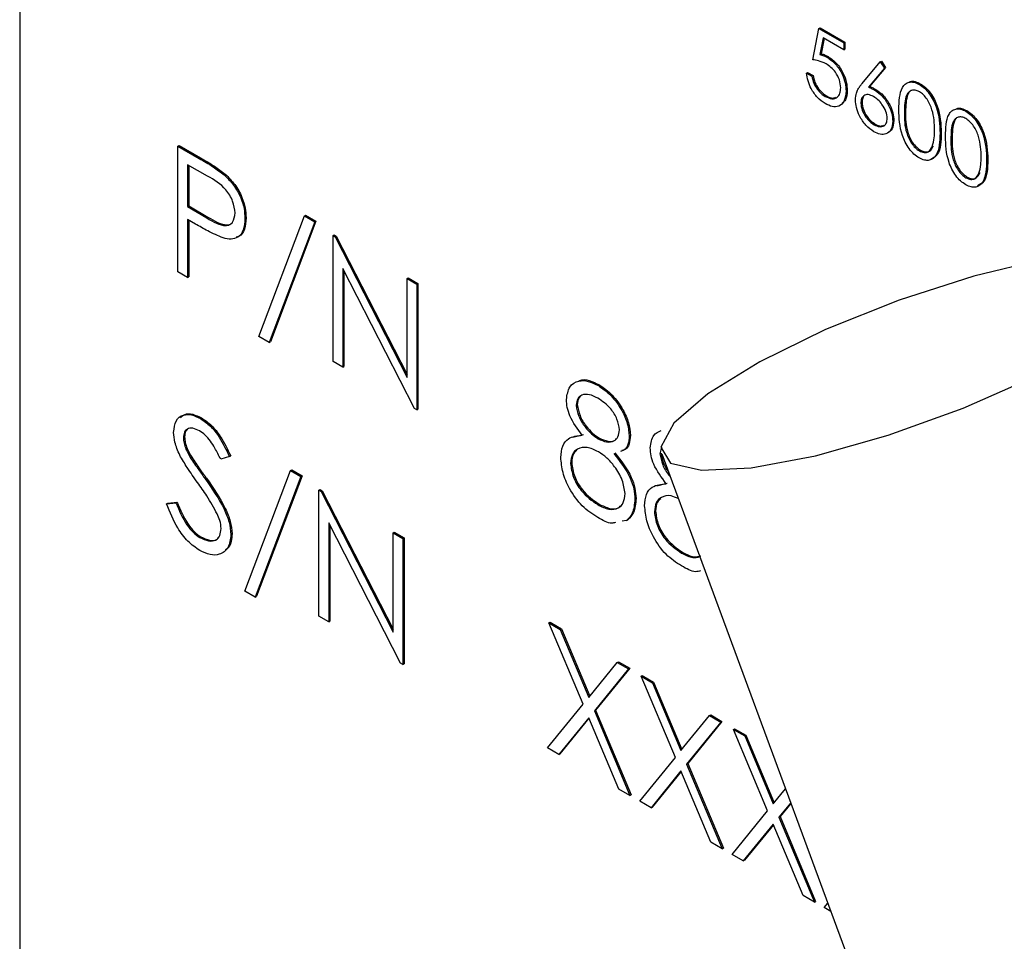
# Model space of a CAD drawing. Header units: inches. Extents: x 0.6 to 33.8, y 0 to 21.7.
# Tile 203 of 210: x 29.201 to 29.351, y 18.095 to 18.235. Entities that reach past the tile are written whole.
import ezdxf

# ---------------------------------------------------------------- set-up
doc = ezdxf.new("R2010")
doc.units = ezdxf.units.IN
doc.header["$MEASUREMENT"] = 0

msp = doc.modelspace()

# ---------------------------------------------------------------- linework, layer by layer
at = {"color": 7, "linetype": 'Continuous'}
for p, q in [((29.20116, 18.33957), (29.20116, 18.04357)), ((29.32172, 18.22915), (29.32267, 18.23392)), ((29.32267, 18.23392), (29.32284, 18.23402)), ((29.32267, 18.23392), (29.32644, 18.23174)), ((29.32284, 18.23402), (29.32662, 18.23184)), ((29.32331, 18.23246), (29.32281, 18.22995)), ((29.32345, 18.23238), (29.32299, 18.23005)), ((29.32644, 18.23065), (29.32331, 18.23246)), ((29.32644, 18.23174), (29.32662, 18.23184)), ((29.32644, 18.23174), (29.32644, 18.23065)), ((29.32662, 18.23184), (29.32662, 18.23075)), ((29.32281, 18.22995), (29.32299, 18.23005)), ((29.3239, 18.22953), (29.32408, 18.22963)), ((29.32644, 18.23065), (29.32662, 18.23075)), ((29.32924, 18.22554), (29.33199, 18.22881)), ((29.33263, 18.22787), (29.33019, 18.22497)), ((29.3328, 18.22797), (29.33037, 18.22508)), ((29.33199, 18.22881), (29.33217, 18.22891)), ((29.33199, 18.22881), (29.33263, 18.22787)), ((29.33217, 18.22891), (29.3328, 18.22797)), ((29.33263, 18.22787), (29.3328, 18.22797)), ((29.32078, 18.2271), (29.32095, 18.22721)), ((29.32078, 18.2271), (29.3216, 18.22663)), ((29.32095, 18.22721), (29.32178, 18.22673)), ((29.3216, 18.22663), (29.32178, 18.22673)), ((29.33019, 18.22497), (29.33037, 18.22508)), ((29.3379, 18.2254), (29.33808, 18.2255)), ((29.32363, 18.22355), (29.32381, 18.22365)), ((29.3268, 18.22438), (29.32697, 18.22448)), ((29.33115, 18.22453), (29.33132, 18.22463)), ((29.32904, 18.22254), (29.32922, 18.22264)), ((29.33565, 18.22111), (29.33583, 18.22121)), ((29.34498, 18.22131), (29.34516, 18.22141)), ((29.33105, 18.21927), (29.33122, 18.21937)), ((29.33388, 18.2198), (29.33406, 18.2199)), ((29.34108, 18.21797), (29.34126, 18.21807)), ((29.2252, 18.21602), (29.22538, 18.21612)), ((29.2252, 18.21602), (29.22845, 18.21414)), ((29.2252, 18.19688), (29.2252, 18.21602)), ((29.22538, 18.21612), (29.22863, 18.21424)), ((29.34273, 18.21702), (29.34291, 18.21712)), ((29.33793, 18.21529), (29.33811, 18.2154)), ((29.22972, 18.21144), (29.22669, 18.21319)), ((29.22669, 18.21319), (29.22669, 18.20682)), ((29.22687, 18.21309), (29.22687, 18.20692)), ((29.22845, 18.21414), (29.22863, 18.21424)), ((29.34816, 18.21388), (29.34834, 18.21398)), ((29.23223, 18.21167), (29.2324, 18.21177)), ((29.34501, 18.21121), (29.34519, 18.21131)), ((29.22669, 18.20682), (29.22687, 18.20692)), ((29.22687, 18.20692), (29.22977, 18.2052)), ((29.22669, 18.20682), (29.22959, 18.2051)), ((29.23753, 18.18707), (29.24446, 18.20539)), ((29.24446, 18.20539), (29.24463, 18.20549)), ((29.24446, 18.20539), (29.24602, 18.20449)), ((29.24463, 18.20549), (29.2462, 18.20459)), ((29.22787, 18.20417), (29.22669, 18.20485)), ((29.22669, 18.20485), (29.22669, 18.19602)), ((29.22687, 18.20475), (29.22687, 18.19612)), ((29.22959, 18.2051), (29.22977, 18.2052)), ((29.2354, 18.20499), (29.23558, 18.2051)), ((29.24602, 18.20449), (29.23909, 18.18616)), ((29.2462, 18.20459), (29.23927, 18.18626)), ((29.24602, 18.20449), (29.2462, 18.20459)), ((29.24879, 18.2024), (29.24896, 18.2025)), ((29.24879, 18.18326), (29.24879, 18.2024)), ((29.24879, 18.2024), (29.2491, 18.20222)), ((29.24896, 18.2025), (29.24928, 18.20232)), ((29.2491, 18.20222), (29.24928, 18.20232)), ((29.2491, 18.20222), (29.26005, 18.18084)), ((29.24928, 18.20232), (29.26005, 18.18128)), ((29.22669, 18.19602), (29.2252, 18.19688)), ((29.2612, 18.1761), (29.25027, 18.19743)), ((29.25027, 18.19743), (29.25027, 18.1824)), ((29.25045, 18.19709), (29.25045, 18.18251)), ((29.22669, 18.19602), (29.22687, 18.19612)), ((29.26005, 18.1959), (29.26022, 18.196)), ((29.26005, 18.1959), (29.26153, 18.19504)), ((29.26005, 18.18084), (29.26005, 18.1959)), ((29.26022, 18.196), (29.26171, 18.19514)), ((29.26153, 18.19504), (29.26171, 18.19514)), ((29.26153, 18.19504), (29.26153, 18.1759)), ((29.26171, 18.19514), (29.26171, 18.17601)), ((29.23909, 18.18616), (29.23753, 18.18707)), ((29.23909, 18.18616), (29.23927, 18.18626)), ((29.25027, 18.1824), (29.24879, 18.18326)), ((29.25027, 18.1824), (29.25045, 18.18251)), ((29.28913, 18.1796), (29.2893, 18.17971)), ((29.26153, 18.1759), (29.2612, 18.1761)), ((29.26153, 18.1759), (29.26171, 18.17601)), ((29.28576, 18.17661), (29.28593, 18.17671)), ((29.22865, 18.17458), (29.22882, 18.17469)), ((29.22605, 18.1717), (29.22623, 18.1718)), ((29.28527, 18.17174), (29.28687, 18.17215)), ((29.2891, 18.17152), (29.28928, 18.17162)), ((29.29383, 18.17192), (29.29401, 18.17203)), ((29.29874, 18.17025), (29.2985, 18.16925)), ((29.22714, 18.16859), (29.22732, 18.1687)), ((29.23306, 18.1688), (29.23172, 18.1684)), ((29.23306, 18.1688), (29.23324, 18.1689)), ((29.2985, 18.16925), (29.29868, 18.16935)), ((29.29877, 18.16923), (29.34511, 18.04378)), ((29.2354, 18.14836), (29.24233, 18.16668)), ((29.24233, 18.16668), (29.24251, 18.16679)), ((29.24233, 18.16668), (29.2439, 18.16578)), ((29.24251, 18.16679), (29.24408, 18.16588)), ((29.28491, 18.16777), (29.28508, 18.16787)), ((29.22937, 18.1654), (29.22955, 18.1655)), ((29.2439, 18.16578), (29.23697, 18.14745)), ((29.24408, 18.16588), (29.23714, 18.14756)), ((29.2439, 18.16578), (29.24408, 18.16588)), ((29.24666, 18.16369), (29.24684, 18.1638)), ((29.24666, 18.14456), (29.24666, 18.16369)), ((29.24666, 18.16369), (29.24697, 18.16351)), ((29.24684, 18.1638), (29.24715, 18.16362)), ((29.24697, 18.16351), (29.24715, 18.16362)), ((29.24697, 18.16351), (29.25792, 18.14213)), ((29.24715, 18.16362), (29.25792, 18.14258)), ((29.29801, 18.16438), (29.29961, 18.16479)), ((29.29468, 18.16234), (29.29486, 18.16245)), ((29.2235, 18.16162), (29.2249, 18.16178)), ((29.2235, 18.16162), (29.22368, 18.16172)), ((29.22368, 18.16172), (29.22508, 18.16188)), ((29.2249, 18.16178), (29.22508, 18.16188)), ((29.28904, 18.1615), (29.28922, 18.1616)), ((29.29765, 18.16041), (29.29783, 18.16051)), ((29.29343, 18.1591), (29.29274, 18.15897)), ((29.29343, 18.1591), (29.2936, 18.15921)), ((29.25907, 18.13739), (29.24815, 18.15873)), ((29.24815, 18.15873), (29.24815, 18.1437)), ((29.24833, 18.15838), (29.24833, 18.1438)), ((29.22854, 18.15649), (29.22872, 18.15659)), ((29.23328, 18.15697), (29.23345, 18.15707)), ((29.25792, 18.15719), (29.2581, 18.1573)), ((29.25792, 18.15719), (29.25941, 18.15633)), ((29.25792, 18.14213), (29.25792, 18.15719)), ((29.2581, 18.1573), (29.25959, 18.15644)), ((29.25941, 18.15633), (29.25959, 18.15644)), ((29.25941, 18.15633), (29.25941, 18.1372)), ((29.25959, 18.15644), (29.25959, 18.1373)), ((29.30179, 18.15414), (29.30197, 18.15424)), ((29.23697, 18.14745), (29.2354, 18.14836)), ((29.23697, 18.14745), (29.23714, 18.14756)), ((29.24815, 18.1437), (29.24666, 18.14456)), ((29.24815, 18.1437), (29.24833, 18.1438)), ((29.28161, 18.14352), (29.28179, 18.14362)), ((29.28161, 18.14352), (29.28333, 18.14253)), ((29.28681, 18.13114), (29.28161, 18.14352)), ((29.28179, 18.14362), (29.28351, 18.14263)), ((29.28333, 18.14253), (29.28351, 18.14263)), ((29.28333, 18.14253), (29.28767, 18.13219)), ((29.28351, 18.14263), (29.28781, 18.13237)), ((29.25941, 18.1372), (29.25907, 18.13739)), ((29.25941, 18.1372), (29.25959, 18.1373)), ((29.28767, 18.13219), (29.29201, 18.13752)), ((29.29372, 18.13653), (29.28853, 18.13015)), ((29.2939, 18.13663), (29.28871, 18.13025)), ((29.29201, 18.13752), (29.29218, 18.13762)), ((29.29201, 18.13752), (29.29372, 18.13653)), ((29.29218, 18.13762), (29.2939, 18.13663)), ((29.29372, 18.13653), (29.2939, 18.13663)), ((29.29564, 18.13542), (29.29581, 18.13552)), ((29.29564, 18.13542), (29.29735, 18.13443)), ((29.30084, 18.12304), (29.29564, 18.13542)), ((29.29581, 18.13552), (29.29753, 18.13453)), ((29.29735, 18.13443), (29.29753, 18.13453)), ((29.29735, 18.13443), (29.30169, 18.1241)), ((29.29753, 18.13453), (29.30184, 18.12428)), ((29.2814, 18.1245), (29.28681, 18.13114)), ((29.28767, 18.1291), (29.28312, 18.12351)), ((29.2877, 18.12902), (29.28329, 18.12361)), ((29.29222, 18.11826), (29.28767, 18.1291)), ((29.28853, 18.13015), (29.28871, 18.13025)), ((29.28853, 18.13015), (29.29394, 18.11727)), ((29.28871, 18.13025), (29.29411, 18.11737)), ((29.30169, 18.1241), (29.30603, 18.12942)), ((29.30603, 18.12942), (29.30621, 18.12952)), ((29.30603, 18.12942), (29.30775, 18.12843)), ((29.30621, 18.12952), (29.30792, 18.12853)), ((29.30775, 18.12843), (29.30255, 18.12205)), ((29.30792, 18.12853), (29.30273, 18.12215)), ((29.30775, 18.12843), (29.30792, 18.12853)), ((29.30966, 18.12733), (29.30984, 18.12743)), ((29.30966, 18.12733), (29.31138, 18.12634)), ((29.31486, 18.11495), (29.30966, 18.12733)), ((29.30984, 18.12743), (29.31155, 18.12644)), ((29.31138, 18.12634), (29.31155, 18.12644)), ((29.31138, 18.12634), (29.31571, 18.116)), ((29.31155, 18.12644), (29.31586, 18.11618)), ((29.28312, 18.12351), (29.2814, 18.1245)), ((29.28312, 18.12351), (29.28329, 18.12361)), ((29.29542, 18.11641), (29.30084, 18.12304)), ((29.30255, 18.12205), (29.30273, 18.12215)), ((29.30255, 18.12205), (29.30796, 18.10917)), ((29.30273, 18.12215), (29.30814, 18.10927)), ((29.30169, 18.121), (29.29714, 18.11542)), ((29.30172, 18.12092), (29.29732, 18.11552)), ((29.30624, 18.11016), (29.30169, 18.121)), ((29.29394, 18.11727), (29.29222, 18.11826)), ((29.29394, 18.11727), (29.29411, 18.11737)), ((29.31571, 18.116), (29.31758, 18.11829)), ((29.29714, 18.11542), (29.29542, 18.11641)), ((29.29714, 18.11542), (29.29732, 18.11552)), ((29.31837, 18.11616), (29.31657, 18.11396)), ((29.3184, 18.11608), (29.31675, 18.11406)), ((29.30945, 18.10831), (29.31486, 18.11495)), ((29.31657, 18.11396), (29.31675, 18.11406)), ((29.31675, 18.11406), (29.32216, 18.10118)), ((29.31571, 18.1129), (29.31116, 18.10732)), ((29.31575, 18.11283), (29.31134, 18.10742)), ((29.32027, 18.10207), (29.31571, 18.1129)), ((29.31657, 18.11396), (29.32198, 18.10107)), ((29.30796, 18.10917), (29.30624, 18.11016)), ((29.30796, 18.10917), (29.30814, 18.10927)), ((29.31116, 18.10732), (29.30945, 18.10831)), ((29.31116, 18.10732), (29.31134, 18.10742)), ((29.32198, 18.10107), (29.32027, 18.10207)), ((29.32198, 18.10107), (29.32216, 18.10118)), ((29.32347, 18.10022), (29.32401, 18.10088)), ((29.32447, 18.09964), (29.32347, 18.10022))]:
    msp.add_line(p, q, dxfattribs=at)
at = {"color": 7, "linetype": 'Continuous', "flags": 128}
msp.add_lwpolyline([(29.37481, 18.19774), (29.37169, 18.19953), (29.36547, 18.19988), (29.35671, 18.19876), (29.34619, 18.19626), (29.33485, 18.19261), (29.32368, 18.18814), (29.31368, 18.18323), (29.30575, 18.17833), (29.30058, 18.17388), (29.29864, 18.17026), (29.30009, 18.1678), (29.30481, 18.16672), (29.31238, 18.16711), (29.32213, 18.16894), (29.33319, 18.17205), (29.34458, 18.17616), (29.35528, 18.1809), (29.36434, 18.18586), (29.37097, 18.19059), (29.37456, 18.19467), (29.37481, 18.19774)], dxfattribs=at)
at = {"color": 7, "linetype": 'Continuous'}
for points, knots in [([(29.32281, 18.22995), (29.32301, 18.2299), (29.32337, 18.2298), (29.32374, 18.22961), (29.3239, 18.22953)], [0, 0, 0, 0, 0.560064, 1, 1, 1, 1]), ([(29.32299, 18.23005), (29.32319, 18.23), (29.32355, 18.22991), (29.32391, 18.22971), (29.32408, 18.22963)], [0, 0, 0, 0, 0.560064, 1, 1, 1, 1]), ([(29.3239, 18.22953), (29.32434, 18.22922), (29.32522, 18.2286), (29.32619, 18.22709), (29.32673, 18.22561), (29.32677, 18.22479), (29.3268, 18.22438)], [0, 0, 0, 0, 0.279688, 0.559025, 0.779292, 1, 1, 1, 1]), ([(29.32408, 18.22963), (29.32452, 18.22932), (29.3254, 18.22871), (29.32636, 18.22719), (29.3269, 18.22572), (29.32695, 18.22489), (29.32697, 18.22448)], [0, 0, 0, 0, 0.279688, 0.559025, 0.779292, 1, 1, 1, 1]), ([(29.32375, 18.22852), (29.32336, 18.2287), (29.32266, 18.22902), (29.32201, 18.22911), (29.32172, 18.22915)], [0, 0, 0, 0, 0.559416, 1, 1, 1, 1]), ([(29.32597, 18.22489), (29.32594, 18.22528), (29.32587, 18.22606), (29.32525, 18.22721), (29.3245, 18.22804), (29.324, 18.22836), (29.32375, 18.22852)], [0, 0, 0, 0, 0.279539, 0.558617, 0.779047, 1, 1, 1, 1]), ([(29.32359, 18.22248), (29.32319, 18.22276), (29.3224, 18.22331), (29.32151, 18.22464), (29.32096, 18.22595), (29.32084, 18.22672), (29.32078, 18.2271)], [0, 0, 0, 0, 0.279625, 0.559019, 0.77938, 1, 1, 1, 1]), ([(29.3216, 18.22663), (29.32167, 18.22629), (29.32182, 18.2256), (29.32238, 18.22467), (29.32301, 18.22397), (29.32342, 18.22369), (29.32363, 18.22355)], [0, 0, 0, 0, 0.28005, 0.559166, 0.779583, 1, 1, 1, 1]), ([(29.32178, 18.22673), (29.32185, 18.22639), (29.32199, 18.22571), (29.32256, 18.22477), (29.32318, 18.22407), (29.3236, 18.22379), (29.32381, 18.22365)], [0, 0, 0, 0, 0.28005, 0.559166, 0.779583, 1, 1, 1, 1]), ([(29.32363, 18.22355), (29.32398, 18.2234), (29.32467, 18.22309), (29.32544, 18.22337), (29.32591, 18.22399), (29.32595, 18.22459), (29.32597, 18.22489)], [0, 0, 0, 0, 0.279617, 0.559357, 0.779559, 1, 1, 1, 1]), ([(29.32821, 18.22305), (29.32825, 18.22341), (29.3283, 18.22401), (29.32859, 18.22465), (29.3289, 18.22512), (29.32913, 18.2254), (29.32924, 18.22554)], [0, 0, 0, 0, 0.339374, 0.559486, 0.779731, 1, 1, 1, 1]), ([(29.33019, 18.22497), (29.33037, 18.2249), (29.33069, 18.22478), (29.33101, 18.2246), (29.33115, 18.22453)], [0, 0, 0, 0, 0.55991, 1, 1, 1, 1]), ([(29.33037, 18.22508), (29.33055, 18.22501), (29.33086, 18.22488), (29.33118, 18.22471), (29.33132, 18.22463)], [0, 0, 0, 0, 0.55991, 1, 1, 1, 1]), ([(29.33482, 18.22158), (29.33486, 18.22283), (29.3349, 18.22439), (29.33576, 18.2255), (29.33636, 18.22578), (29.33709, 18.22579), (29.33763, 18.22553), (29.3379, 18.2254)], [0, 0, 0, 0, 0.498702, 0.624177, 0.749467, 0.874745, 1, 1, 1, 1]), ([(29.33649, 18.2258), (29.33651, 18.22582), (29.33673, 18.22593), (29.33728, 18.22587), (29.33781, 18.22562), (29.33808, 18.2255)], [0, 0, 0, 0, 0.057959, 0.529023, 1, 1, 1, 1]), ([(29.3379, 18.2254), (29.33817, 18.22522), (29.33871, 18.22485), (29.3397, 18.22373), (29.34095, 18.22124), (29.34103, 18.21928), (29.34108, 18.21797)], [0, 0, 0, 0, 0.1256, 0.251197, 0.500581, 1, 1, 1, 1]), ([(29.33808, 18.2255), (29.33835, 18.22532), (29.33889, 18.22495), (29.33988, 18.22383), (29.34112, 18.22134), (29.3412, 18.21938), (29.34126, 18.21807)], [0, 0, 0, 0, 0.1256, 0.251197, 0.500581, 1, 1, 1, 1]), ([(29.3268, 18.22438), (29.32674, 18.22386), (29.32663, 18.22282), (29.32581, 18.22201), (29.32471, 18.22193), (29.32396, 18.2223), (29.32359, 18.22248)], [0, 0, 0, 0, 0.279864, 0.559271, 0.779424, 1, 1, 1, 1]), ([(29.32381, 18.22365), (29.32416, 18.22348), (29.32471, 18.22321), (29.32511, 18.22339), (29.32525, 18.22346)], [0, 0, 0, 0, 0.646753, 1, 1, 1, 1]), ([(29.32697, 18.22448), (29.32694, 18.22393), (29.32688, 18.22308), (29.32639, 18.2227), (29.32621, 18.22256)], [0, 0, 0, 0, 0.6391, 1, 1, 1, 1]), ([(29.33097, 18.22354), (29.33069, 18.22367), (29.33013, 18.22394), (29.32949, 18.22375), (29.3291, 18.22326), (29.32906, 18.22278), (29.32904, 18.22254)], [0, 0, 0, 0, 0.2801275, 0.5595148, 0.7797192, 1, 1, 1, 1]), ([(29.32993, 18.22384), (29.32984, 18.22382), (29.32956, 18.22378), (29.32928, 18.22335), (29.32924, 18.22287), (29.32922, 18.22264)], [0, 0, 0, 0, 0.202303, 0.601082, 1, 1, 1, 1]), ([(29.33305, 18.22022), (29.33301, 18.22058), (29.33292, 18.22129), (29.33232, 18.22231), (29.33165, 18.22309), (29.3312, 18.22339), (29.33097, 18.22354)], [0, 0, 0, 0, 0.2787544, 0.558605, 0.7791474, 1, 1, 1, 1]), ([(29.33115, 18.22453), (29.33155, 18.22424), (29.33236, 18.22367), (29.33326, 18.2223), (29.3338, 18.22094), (29.33385, 18.22018), (29.33388, 18.2198)], [0, 0, 0, 0, 0.279638, 0.559326, 0.779527, 1, 1, 1, 1]), ([(29.33132, 18.22463), (29.33173, 18.22434), (29.33253, 18.22377), (29.33343, 18.2224), (29.33398, 18.22104), (29.33403, 18.22028), (29.33406, 18.2199)], [0, 0, 0, 0, 0.279638, 0.559326, 0.779527, 1, 1, 1, 1]), ([(29.33793, 18.22429), (29.33772, 18.22439), (29.3373, 18.22458), (29.33674, 18.22453), (29.33629, 18.22427), (29.33568, 18.22332), (29.33566, 18.22209), (29.33565, 18.22111)], [0, 0, 0, 0, 0.125139, 0.250418, 0.375519, 0.500847, 1, 1, 1, 1]), ([(29.3365, 18.22434), (29.3365, 18.22434), (29.33635, 18.22425), (29.3359, 18.22336), (29.33586, 18.22217), (29.33583, 18.22121)], [0, 0, 0, 0, 0.004511, 0.204297, 1, 1, 1, 1]), ([(29.34025, 18.21845), (29.34022, 18.21946), (29.34017, 18.22097), (29.33931, 18.22293), (29.33856, 18.22385), (29.33814, 18.22414), (29.33793, 18.22429)], [0, 0, 0, 0, 0.500072, 0.749021, 0.874598, 1, 1, 1, 1]), ([(29.331, 18.2182), (29.33059, 18.2185), (29.32977, 18.21909), (29.32884, 18.22049), (29.32831, 18.22188), (29.32824, 18.22266), (29.32821, 18.22305)], [0, 0, 0, 0, 0.27967, 0.559085, 0.779558, 1, 1, 1, 1]), ([(29.32904, 18.22254), (29.32908, 18.22219), (29.32916, 18.22149), (29.32973, 18.22048), (29.33038, 18.21971), (29.33082, 18.21942), (29.33105, 18.21927)], [0, 0, 0, 0, 0.279059, 0.55882, 0.779303, 1, 1, 1, 1]), ([(29.32922, 18.22264), (29.32926, 18.22229), (29.32933, 18.22159), (29.32991, 18.22058), (29.33056, 18.21981), (29.331, 18.21952), (29.33122, 18.21937)], [0, 0, 0, 0, 0.279059, 0.55882, 0.779303, 1, 1, 1, 1]), ([(29.34357, 18.22172), (29.34359, 18.22173), (29.34381, 18.22184), (29.34436, 18.22179), (29.34489, 18.22154), (29.34516, 18.22141)], [0, 0, 0, 0, 0.057959, 0.529023, 1, 1, 1, 1]), ([(29.3379, 18.21422), (29.33763, 18.2144), (29.3371, 18.21476), (29.33612, 18.21588), (29.33491, 18.21837), (29.33486, 18.22029), (29.33482, 18.22158)], [0, 0, 0, 0, 0.125551, 0.25109, 0.50025, 1, 1, 1, 1]), ([(29.33565, 18.22111), (29.33566, 18.22011), (29.33567, 18.21862), (29.33655, 18.21666), (29.3373, 18.21574), (29.33772, 18.21544), (29.33793, 18.21529)], [0, 0, 0, 0, 0.500291, 0.749086, 0.874606, 1, 1, 1, 1]), ([(29.33583, 18.22121), (29.33583, 18.22021), (29.33584, 18.21872), (29.33673, 18.21676), (29.33747, 18.21584), (29.3379, 18.21554), (29.33811, 18.2154)], [0, 0, 0, 0, 0.500291, 0.749086, 0.874606, 1, 1, 1, 1]), ([(29.34191, 18.21749), (29.34194, 18.21874), (29.34199, 18.22031), (29.34284, 18.22141), (29.34344, 18.2217), (29.34418, 18.2217), (29.34471, 18.22144), (29.34498, 18.22131)], [0, 0, 0, 0, 0.498702, 0.624177, 0.749467, 0.874745, 1, 1, 1, 1]), ([(29.34501, 18.2202), (29.3448, 18.2203), (29.34438, 18.2205), (29.34382, 18.22044), (29.34337, 18.22018), (29.34276, 18.21924), (29.34275, 18.218), (29.34273, 18.21702)], [0, 0, 0, 0, 0.125139, 0.250418, 0.375519, 0.500847, 1, 1, 1, 1]), ([(29.34498, 18.22131), (29.34525, 18.22113), (29.3458, 18.22076), (29.34678, 18.21964), (29.34803, 18.21715), (29.34811, 18.21519), (29.34816, 18.21388)], [0, 0, 0, 0, 0.1256, 0.251197, 0.500581, 1, 1, 1, 1]), ([(29.34516, 18.22141), (29.34543, 18.22123), (29.34597, 18.22087), (29.34696, 18.21974), (29.34821, 18.21725), (29.34829, 18.21529), (29.34834, 18.21398)], [0, 0, 0, 0, 0.1256, 0.251197, 0.500581, 1, 1, 1, 1]), ([(29.33388, 18.2198), (29.33383, 18.21934), (29.33374, 18.21842), (29.33295, 18.2178), (29.33199, 18.21774), (29.33133, 18.21805), (29.331, 18.2182)], [0, 0, 0, 0, 0.279631, 0.55896, 0.779478, 1, 1, 1, 1]), ([(29.33105, 18.21927), (29.33133, 18.21914), (29.33189, 18.21888), (29.33255, 18.21904), (29.33298, 18.21949), (29.33303, 18.21998), (29.33305, 18.22022)], [0, 0, 0, 0, 0.280018, 0.559853, 0.779987, 1, 1, 1, 1]), ([(29.33122, 18.21937), (29.33151, 18.21923), (29.332, 18.21898), (29.33238, 18.21912), (29.33254, 18.21918)], [0, 0, 0, 0, 0.583849, 1, 1, 1, 1]), ([(29.33406, 18.2199), (29.33401, 18.21943), (29.33393, 18.2185), (29.33333, 18.21815), (29.33303, 18.21797)], [0, 0, 0, 0, 0.503365, 1, 1, 1, 1]), ([(29.34358, 18.22025), (29.34358, 18.22025), (29.34343, 18.22016), (29.34298, 18.21927), (29.34294, 18.21808), (29.34291, 18.21712)], [0, 0, 0, 0, 0.004511, 0.204297, 1, 1, 1, 1]), ([(29.34734, 18.21436), (29.3473, 18.21537), (29.34725, 18.21688), (29.34639, 18.21884), (29.34564, 18.21976), (29.34522, 18.22006), (29.34501, 18.2202)], [0, 0, 0, 0, 0.500072, 0.749021, 0.874598, 1, 1, 1, 1]), ([(29.34108, 18.21797), (29.34103, 18.21672), (29.34095, 18.21486), (29.3397, 18.21381), (29.33871, 18.21383), (29.33817, 18.21409), (29.3379, 18.21422)], [0, 0, 0, 0, 0.499407, 0.748743, 0.874372, 1, 1, 1, 1]), ([(29.34126, 18.21807), (29.34123, 18.21678), (29.34119, 18.21489), (29.34006, 18.21424), (29.3397, 18.21404)], [0, 0, 0, 0, 0.6868371, 1, 1, 1, 1]), ([(29.3399, 18.21598), (29.34002, 18.2164), (29.34023, 18.21716), (29.34025, 18.21806), (29.34025, 18.21845)], [0, 0, 0, 0, 0.559599, 1, 1, 1, 1]), ([(29.34498, 18.21013), (29.34472, 18.21031), (29.34418, 18.21067), (29.3432, 18.21179), (29.34199, 18.21428), (29.34194, 18.21621), (29.34191, 18.21749)], [0, 0, 0, 0, 0.125551, 0.25109, 0.50025, 1, 1, 1, 1]), ([(29.33793, 18.21529), (29.33818, 18.21519), (29.33868, 18.21497), (29.33946, 18.21513), (29.33974, 18.21566), (29.3399, 18.21598)], [0, 0, 0, 0, 0.280257, 0.560781, 1, 1, 1, 1]), ([(29.33811, 18.2154), (29.33836, 18.21529), (29.33886, 18.21507), (29.33964, 18.21523), (29.33991, 18.21576), (29.34008, 18.21608)], [0, 0, 0, 0, 0.280257, 0.560781, 1, 1, 1, 1]), ([(29.34273, 18.21702), (29.34274, 18.21602), (29.34275, 18.21453), (29.34363, 18.21257), (29.34438, 18.21165), (29.3448, 18.21135), (29.34501, 18.21121)], [0, 0, 0, 0, 0.500291, 0.749086, 0.874606, 1, 1, 1, 1]), ([(29.34291, 18.21712), (29.34292, 18.21612), (29.34293, 18.21463), (29.34381, 18.21267), (29.34456, 18.21175), (29.34498, 18.21146), (29.34519, 18.21131)], [0, 0, 0, 0, 0.500291, 0.749086, 0.874606, 1, 1, 1, 1]), ([(29.34699, 18.21189), (29.3471, 18.21231), (29.34731, 18.21307), (29.34733, 18.21397), (29.34734, 18.21436)], [0, 0, 0, 0, 0.559599, 1, 1, 1, 1]), ([(29.22845, 18.21414), (29.22916, 18.21373), (29.23042, 18.21301), (29.23168, 18.21208), (29.23223, 18.21167)], [0, 0, 0, 0, 0.560314, 1, 1, 1, 1]), ([(29.22863, 18.21424), (29.22934, 18.21384), (29.2306, 18.21311), (29.23185, 18.21218), (29.2324, 18.21177)], [0, 0, 0, 0, 0.560314, 1, 1, 1, 1]), ([(29.34816, 18.21388), (29.34811, 18.21264), (29.34803, 18.21077), (29.34678, 18.20973), (29.3458, 18.20974), (29.34525, 18.21), (29.34498, 18.21013)], [0, 0, 0, 0, 0.4994065, 0.7487427, 0.8743724, 1, 1, 1, 1]), ([(29.34834, 18.21398), (29.34831, 18.21269), (29.34827, 18.2108), (29.34714, 18.21015), (29.34678, 18.20995)], [0, 0, 0, 0, 0.6868371, 1, 1, 1, 1]), ([(29.23391, 18.20585), (29.23384, 18.20644), (29.23372, 18.20733), (29.23311, 18.20855), (29.23194, 18.21019), (29.23071, 18.21089), (29.22972, 18.21144)], [0, 0, 0, 0, 0.248969, 0.374729, 0.500383, 1, 1, 1, 1]), ([(29.23223, 18.21167), (29.23273, 18.21117), (29.23374, 18.21017), (29.23478, 18.20828), (29.23533, 18.20649), (29.23538, 18.20549), (29.2354, 18.20499)], [0, 0, 0, 0, 0.279705, 0.559381, 0.779509, 1, 1, 1, 1]), ([(29.2324, 18.21177), (29.23291, 18.21127), (29.23391, 18.21027), (29.23495, 18.20838), (29.2355, 18.20659), (29.23555, 18.2056), (29.23558, 18.2051)], [0, 0, 0, 0, 0.279705, 0.559381, 0.779509, 1, 1, 1, 1]), ([(29.34501, 18.21121), (29.34526, 18.2111), (29.34577, 18.21088), (29.34654, 18.21104), (29.34682, 18.21157), (29.34699, 18.21189)], [0, 0, 0, 0, 0.280257, 0.560781, 1, 1, 1, 1]), ([(29.34519, 18.21131), (29.34544, 18.2112), (29.34594, 18.21098), (29.34672, 18.21114), (29.347, 18.21167), (29.34716, 18.21199)], [0, 0, 0, 0, 0.280257, 0.560781, 1, 1, 1, 1]), ([(29.22959, 18.2051), (29.2306, 18.20451), (29.23186, 18.20378), (29.23309, 18.20403), (29.23373, 18.20454), (29.23384, 18.20532), (29.23391, 18.20585)], [0, 0, 0, 0, 0.4997206, 0.6253498, 0.7510825, 1, 1, 1, 1]), ([(29.23209, 18.20205), (29.23131, 18.20239), (29.22991, 18.20299), (29.2285, 18.20381), (29.22787, 18.20417)], [0, 0, 0, 0, 0.559694, 1, 1, 1, 1]), ([(29.22977, 18.2052), (29.23077, 18.20463), (29.23202, 18.20391), (29.2332, 18.20409), (29.23344, 18.20433), (29.23353, 18.20441)], [0, 0, 0, 0, 0.709965, 0.888449, 1, 1, 1, 1]), ([(29.2354, 18.20499), (29.23536, 18.20439), (29.23528, 18.20317), (29.23445, 18.20212), (29.23332, 18.20178), (29.2325, 18.20196), (29.23209, 18.20205)], [0, 0, 0, 0, 0.280099, 0.559324, 0.779458, 1, 1, 1, 1]), ([(29.23558, 18.2051), (29.23553, 18.2045), (29.23545, 18.2033), (29.2348, 18.20232), (29.23422, 18.20219), (29.23408, 18.20215)], [0, 0, 0, 0, 0.432122, 0.862897, 1, 1, 1, 1]), ([(29.28427, 18.1775), (29.28439, 18.1782), (29.28462, 18.17959), (29.28599, 18.18039), (29.28755, 18.18037), (29.2886, 18.17986), (29.28913, 18.1796)], [0, 0, 0, 0, 0.278806, 0.558457, 0.77916, 1, 1, 1, 1]), ([(29.28611, 18.18024), (29.28619, 18.1803), (29.2866, 18.18061), (29.28775, 18.18043), (29.28879, 18.17995), (29.2893, 18.17971)], [0, 0, 0, 0, 0.093252, 0.546484, 1, 1, 1, 1]), ([(29.28913, 18.1796), (29.28979, 18.17914), (29.29111, 18.17821), (29.29266, 18.17605), (29.29364, 18.17383), (29.29377, 18.17256), (29.29383, 18.17192)], [0, 0, 0, 0, 0.279929, 0.559623, 0.779946, 1, 1, 1, 1]), ([(29.2893, 18.17971), (29.28996, 18.17924), (29.29128, 18.17831), (29.29283, 18.17615), (29.29382, 18.17393), (29.29394, 18.17266), (29.29401, 18.17203)], [0, 0, 0, 0, 0.279929, 0.559623, 0.779946, 1, 1, 1, 1]), ([(29.28669, 18.17204), (29.28598, 18.173), (29.28498, 18.17433), (29.28435, 18.17631), (29.2843, 18.1771), (29.28427, 18.1775)], [0, 0, 0, 0, 0.557752, 0.778932, 1, 1, 1, 1]), ([(29.28904, 18.17769), (29.28861, 18.17791), (29.28774, 18.17834), (29.28667, 18.17825), (29.2859, 18.17771), (29.2858, 18.17698), (29.28576, 18.17661)], [0, 0, 0, 0, 0.280651, 0.560566, 0.78062, 1, 1, 1, 1]), ([(29.28643, 18.17793), (29.28634, 18.17787), (29.28601, 18.17765), (29.28596, 18.1771), (29.28593, 18.17671)], [0, 0, 0, 0, 0.291477, 1, 1, 1, 1]), ([(29.29234, 18.17285), (29.29225, 18.17339), (29.29208, 18.17448), (29.29086, 18.17646), (29.28973, 18.17722), (29.28904, 18.17769)], [0, 0, 0, 0, 0.278971, 0.559919, 1, 1, 1, 1]), ([(29.28576, 18.17661), (29.28585, 18.17605), (29.28604, 18.17492), (29.28702, 18.17339), (29.28805, 18.17222), (29.28875, 18.17175), (29.2891, 18.17152)], [0, 0, 0, 0, 0.277721, 0.558224, 0.779072, 1, 1, 1, 1]), ([(29.28593, 18.17671), (29.28603, 18.17615), (29.28621, 18.17503), (29.2872, 18.17349), (29.28823, 18.17232), (29.28893, 18.17185), (29.28928, 18.17162)], [0, 0, 0, 0, 0.277721, 0.558224, 0.779072, 1, 1, 1, 1]), ([(29.22456, 18.17248), (29.22464, 18.17311), (29.22478, 18.17439), (29.22591, 18.17521), (29.22726, 18.17525), (29.22819, 18.1748), (29.22865, 18.17458)], [0, 0, 0, 0, 0.279553, 0.558798, 0.779378, 1, 1, 1, 1]), ([(29.22562, 18.17471), (29.22581, 18.17491), (29.22627, 18.17539), (29.22746, 18.17533), (29.22837, 18.1749), (29.22882, 18.17469)], [0, 0, 0, 0, 0.261661, 0.630795, 1, 1, 1, 1]), ([(29.22865, 18.17458), (29.22916, 18.17423), (29.23018, 18.17353), (29.23178, 18.17148), (29.23257, 18.16981), (29.23306, 18.1688)], [0, 0, 0, 0, 0.27975, 0.559501, 1, 1, 1, 1]), ([(29.22882, 18.17469), (29.22933, 18.17433), (29.23036, 18.17363), (29.23195, 18.17158), (29.23275, 18.16992), (29.23324, 18.1689)], [0, 0, 0, 0, 0.27975, 0.559501, 1, 1, 1, 1]), ([(29.22549, 18.16903), (29.2252, 18.16969), (29.22468, 18.17088), (29.2246, 18.17199), (29.22456, 18.17248)], [0, 0, 0, 0, 0.55984, 1, 1, 1, 1]), ([(29.22848, 18.17272), (29.22815, 18.17288), (29.22747, 18.17321), (29.22666, 18.17308), (29.22613, 18.17257), (29.22608, 18.17199), (29.22605, 18.1717)], [0, 0, 0, 0, 0.280274, 0.559931, 0.77992, 1, 1, 1, 1]), ([(29.22666, 18.1729), (29.22655, 18.17282), (29.22628, 18.17259), (29.22625, 18.1721), (29.22623, 18.1718)], [0, 0, 0, 0, 0.383339, 1, 1, 1, 1]), ([(29.23172, 18.1684), (29.23143, 18.16897), (29.23096, 18.16992), (29.23018, 18.17119), (29.22937, 18.17212), (29.22878, 18.17252), (29.22848, 18.17272)], [0, 0, 0, 0, 0.340409, 0.560482, 0.78018, 1, 1, 1, 1]), ([(29.2891, 18.17152), (29.28954, 18.17132), (29.29042, 18.17092), (29.29149, 18.17108), (29.29218, 18.17175), (29.29229, 18.17248), (29.29234, 18.17285)], [0, 0, 0, 0, 0.280237, 0.560145, 0.780435, 1, 1, 1, 1]), ([(29.29702, 18.17014), (29.29712, 18.17086), (29.29732, 18.17218), (29.29826, 18.17259), (29.29869, 18.17278)], [0, 0, 0, 0, 0.54343, 1, 1, 1, 1]), ([(29.22605, 18.1717), (29.22607, 18.17142), (29.22611, 18.17086), (29.22647, 18.16977), (29.22689, 18.16904), (29.22714, 18.16859)], [0, 0, 0, 0, 0.279946, 0.559774, 1, 1, 1, 1]), ([(29.22623, 18.1718), (29.22625, 18.17152), (29.22629, 18.17096), (29.22665, 18.16988), (29.22706, 18.16914), (29.22732, 18.1687)], [0, 0, 0, 0, 0.279946, 0.559774, 1, 1, 1, 1]), ([(29.28342, 18.16869), (29.28347, 18.16929), (29.28358, 18.17051), (29.2847, 18.17185), (29.28593, 18.17197), (29.28669, 18.17204)], [0, 0, 0, 0, 0.279987, 0.559901, 1, 1, 1, 1]), ([(29.28928, 18.17162), (29.28971, 18.17143), (29.29058, 18.17105), (29.29152, 18.17109), (29.29183, 18.17146), (29.2919, 18.17154)], [0, 0, 0, 0, 0.436707, 0.872902, 1, 1, 1, 1]), ([(29.29383, 18.17192), (29.29379, 18.17147), (29.29371, 18.17057), (29.29319, 18.16976), (29.29268, 18.16964), (29.2925, 18.1696)], [0, 0, 0, 0, 0.396812, 0.793518, 1, 1, 1, 1]), ([(29.29401, 18.17203), (29.29397, 18.17158), (29.29389, 18.17068), (29.29337, 18.16986), (29.29285, 18.16974), (29.29268, 18.16971)], [0, 0, 0, 0, 0.396812, 0.793518, 1, 1, 1, 1]), ([(29.28914, 18.16954), (29.28856, 18.16982), (29.28739, 18.17037), (29.28602, 18.17009), (29.28507, 18.16926), (29.28496, 18.16827), (29.28491, 18.16777)], [0, 0, 0, 0, 0.280283, 0.560138, 0.780298, 1, 1, 1, 1]), ([(29.28586, 18.16974), (29.28568, 18.16959), (29.28519, 18.16921), (29.28513, 18.16838), (29.28508, 18.16787)], [0, 0, 0, 0, 0.383256, 1, 1, 1, 1]), ([(29.29319, 18.16317), (29.2931, 18.16386), (29.2929, 18.16525), (29.29172, 18.16719), (29.29045, 18.16867), (29.28958, 18.16925), (29.28914, 18.16954)], [0, 0, 0, 0, 0.278303, 0.558509, 0.779146, 1, 1, 1, 1]), ([(29.29944, 18.16468), (29.29873, 18.16564), (29.29773, 18.16698), (29.2971, 18.16895), (29.29705, 18.16974), (29.29702, 18.17014)], [0, 0, 0, 0, 0.557752, 0.778932, 1, 1, 1, 1]), ([(29.22821, 18.16486), (29.22767, 18.16561), (29.2267, 18.16695), (29.22586, 18.16839), (29.22549, 18.16903)], [0, 0, 0, 0, 0.560413, 1, 1, 1, 1]), ([(29.22714, 18.16859), (29.22755, 18.16799), (29.22828, 18.16692), (29.22904, 18.16586), (29.22937, 18.1654)], [0, 0, 0, 0, 0.559906, 1, 1, 1, 1]), ([(29.22732, 18.1687), (29.22773, 18.16809), (29.22846, 18.16702), (29.22922, 18.16597), (29.22955, 18.1655)], [0, 0, 0, 0, 0.559906, 1, 1, 1, 1]), ([(29.28903, 18.15954), (29.28822, 18.16006), (29.28663, 18.1611), (29.28476, 18.16373), (29.28363, 18.1664), (29.28349, 18.16793), (29.28342, 18.16869)], [0, 0, 0, 0, 0.280545, 0.559269, 0.779816, 1, 1, 1, 1]), ([(29.29148, 18.16928), (29.29242, 18.16808), (29.29373, 18.16641), (29.29458, 18.16386), (29.29465, 18.16285), (29.29468, 18.16234)], [0, 0, 0, 0, 0.558271, 0.779089, 1, 1, 1, 1]), ([(29.29165, 18.16938), (29.29259, 18.16818), (29.2939, 18.16651), (29.29476, 18.16397), (29.29482, 18.16295), (29.29486, 18.16245)], [0, 0, 0, 0, 0.558271, 0.779089, 1, 1, 1, 1]), ([(29.2985, 18.16925), (29.2986, 18.1687), (29.29879, 18.16758), (29.29952, 18.16634), (29.29998, 18.16584), (29.30004, 18.16578)], [0, 0, 0, 0, 0.463964, 0.932574, 1, 1, 1, 1]), ([(29.29868, 18.16935), (29.29876, 18.16879), (29.2989, 18.16783), (29.2995, 18.16693), (29.29975, 18.16657)], [0, 0, 0, 0, 0.588476, 1, 1, 1, 1]), ([(29.28491, 18.16777), (29.285, 18.16708), (29.28519, 18.16569), (29.28672, 18.16312), (29.28816, 18.16211), (29.28904, 18.1615)], [0, 0, 0, 0, 0.279833, 0.560198, 1, 1, 1, 1]), ([(29.28508, 18.16787), (29.28518, 18.16718), (29.28536, 18.16579), (29.2869, 18.16322), (29.28834, 18.16221), (29.28922, 18.1616)], [0, 0, 0, 0, 0.279833, 0.560198, 1, 1, 1, 1]), ([(29.22937, 18.1654), (29.23041, 18.16391), (29.23186, 18.16184), (29.23309, 18.15883), (29.23321, 18.15759), (29.23328, 18.15697)], [0, 0, 0, 0, 0.560115, 0.780284, 1, 1, 1, 1]), ([(29.22955, 18.1655), (29.23059, 18.16402), (29.23203, 18.16194), (29.23327, 18.15893), (29.23339, 18.15769), (29.23345, 18.15707)], [0, 0, 0, 0, 0.560115, 0.780284, 1, 1, 1, 1]), ([(29.23119, 18.16008), (29.23068, 18.16101), (29.22977, 18.16266), (29.22868, 18.16418), (29.22821, 18.16486)], [0, 0, 0, 0, 0.559496, 1, 1, 1, 1]), ([(29.29617, 18.16133), (29.29622, 18.16194), (29.29633, 18.16315), (29.29744, 18.16449), (29.29868, 18.16461), (29.29944, 18.16468)], [0, 0, 0, 0, 0.279987, 0.559901, 1, 1, 1, 1]), ([(29.28904, 18.1615), (29.28961, 18.16121), (29.29075, 18.16064), (29.29213, 18.16085), (29.29303, 18.16171), (29.29314, 18.16268), (29.29319, 18.16317)], [0, 0, 0, 0, 0.280602, 0.559962, 0.78018, 1, 1, 1, 1]), ([(29.29468, 18.16234), (29.29461, 18.16157), (29.29449, 18.16018), (29.29375, 18.15943), (29.29343, 18.1591)], [0, 0, 0, 0, 0.559346, 1, 1, 1, 1]), ([(29.29486, 18.16245), (29.29479, 18.16167), (29.29467, 18.16028), (29.29393, 18.15953), (29.2936, 18.15921)], [0, 0, 0, 0, 0.559346, 1, 1, 1, 1]), ([(29.30129, 18.16241), (29.30091, 18.16258), (29.29996, 18.16302), (29.29877, 18.16273), (29.29782, 18.1619), (29.29771, 18.16091), (29.29765, 18.16041)], [0, 0, 0, 0, 0.201488, 0.511981, 0.756245, 1, 1, 1, 1]), ([(29.29861, 18.16238), (29.29842, 18.16223), (29.29794, 18.16186), (29.29787, 18.16103), (29.29783, 18.16051)], [0, 0, 0, 0, 0.383256, 1, 1, 1, 1]), ([(29.22854, 18.15453), (29.22793, 18.15495), (29.2267, 18.1558), (29.22481, 18.15833), (29.224, 18.16037), (29.2235, 18.16162)], [0, 0, 0, 0, 0.2798798, 0.5596658, 1, 1, 1, 1]), ([(29.2249, 18.16178), (29.2254, 18.16062), (29.22608, 18.15901), (29.22749, 18.15723), (29.22819, 18.15673), (29.22854, 18.15649)], [0, 0, 0, 0, 0.5593206, 0.7797817, 1, 1, 1, 1]), ([(29.22508, 18.16188), (29.22557, 18.16072), (29.22626, 18.15911), (29.22766, 18.15733), (29.22837, 18.15684), (29.22872, 18.15659)], [0, 0, 0, 0, 0.5593206, 0.7797817, 1, 1, 1, 1]), ([(29.28922, 18.1616), (29.28978, 18.16132), (29.29091, 18.16078), (29.29212, 18.16083), (29.29251, 18.1613), (29.29259, 18.16139)], [0, 0, 0, 0, 0.441499, 0.881044, 1, 1, 1, 1]), ([(29.30177, 18.15218), (29.30097, 18.1527), (29.29937, 18.15374), (29.29751, 18.15637), (29.29638, 18.15904), (29.29624, 18.16057), (29.29617, 18.16133)], [0, 0, 0, 0, 0.280545, 0.559269, 0.779816, 1, 1, 1, 1]), ([(29.29783, 18.16051), (29.29792, 18.15982), (29.29811, 18.15843), (29.29964, 18.15586), (29.30109, 18.15485), (29.30197, 18.15424)], [0, 0, 0, 0, 0.279833, 0.560198, 1, 1, 1, 1]), ([(29.23179, 18.15786), (29.23175, 18.15826), (29.23167, 18.15899), (29.23134, 18.15975), (29.23119, 18.16008)], [0, 0, 0, 0, 0.55899, 1, 1, 1, 1]), ([(29.29174, 18.15878), (29.29155, 18.15873), (29.29078, 18.15851), (29.28978, 18.1591), (29.28903, 18.15954)], [0, 0, 0, 0, 0.243983, 1, 1, 1, 1]), ([(29.29765, 18.16041), (29.29775, 18.15972), (29.29794, 18.15833), (29.29947, 18.15576), (29.30091, 18.15475), (29.30179, 18.15414)], [0, 0, 0, 0, 0.279833, 0.560198, 1, 1, 1, 1]), ([(29.22854, 18.15649), (29.22899, 18.15628), (29.22988, 18.15587), (29.23097, 18.15602), (29.23166, 18.15672), (29.23174, 18.15748), (29.23179, 18.15786)], [0, 0, 0, 0, 0.280276, 0.560148, 0.780153, 1, 1, 1, 1]), ([(29.23328, 18.15697), (29.23318, 18.15624), (29.233, 18.15478), (29.23167, 18.15388), (29.23014, 18.15375), (29.22908, 18.15427), (29.22854, 18.15453)], [0, 0, 0, 0, 0.279183, 0.559085, 0.779446, 1, 1, 1, 1]), ([(29.22872, 18.15659), (29.22916, 18.15639), (29.23004, 18.156), (29.231, 18.15603), (29.23131, 18.15641), (29.23138, 18.1565)], [0, 0, 0, 0, 0.435737, 0.870844, 1, 1, 1, 1]), ([(29.23345, 18.15707), (29.23339, 18.1563), (29.23331, 18.15519), (29.23263, 18.15477), (29.23242, 18.15465)], [0, 0, 0, 0, 0.697352, 1, 1, 1, 1]), ([(29.30179, 18.15414), (29.30237, 18.15383), (29.30339, 18.15329), (29.3042, 18.15351), (29.30454, 18.15361)], [0, 0, 0, 0, 0.572557, 1, 1, 1, 1]), ([(29.30197, 18.15424), (29.30255, 18.15393), (29.30356, 18.1534), (29.30437, 18.15362), (29.30472, 18.15371)], [0, 0, 0, 0, 0.572557, 1, 1, 1, 1]), ([(29.30468, 18.15146), (29.30443, 18.15138), (29.3036, 18.15113), (29.30253, 18.15175), (29.30177, 18.15218)], [0, 0, 0, 0, 0.3004302, 1, 1, 1, 1])]:
    msp.add_open_spline(points, degree=3, knots=knots, dxfattribs=at)

doc.saveas('drawing.dxf')
